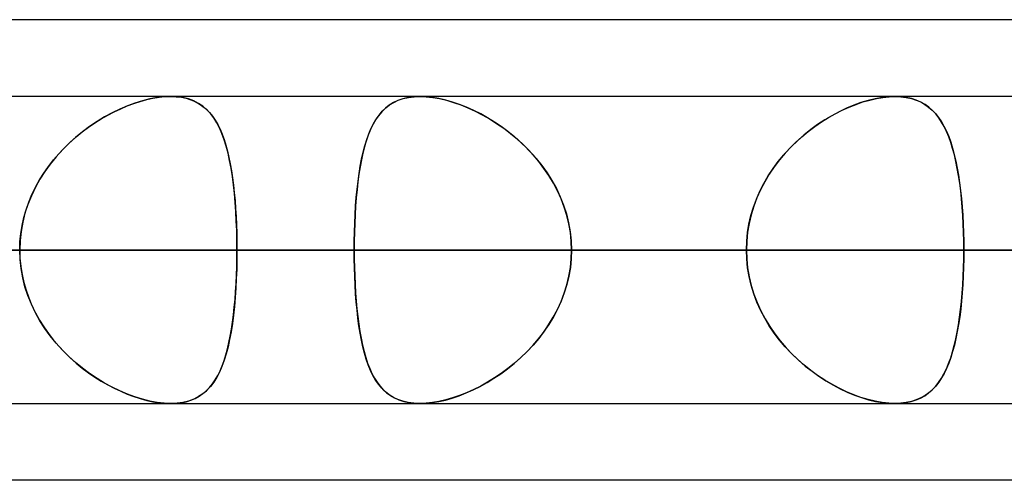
# Model space of a CAD drawing. Header units: millimetres. Extents: x -156 to 156, y -132 to 52.
# Tile 10 of 79: x -58.96 to -55.76, y -64 to -62.5. Entities that reach past the tile are written whole.
import ezdxf

# ---------------------------------------------------------------- set-up
doc = ezdxf.new("R2010")
doc.units = ezdxf.units.MM
doc.layers.add('MAIN-1', color=7, linetype='Continuous')

msp = doc.modelspace()

# ---------------------------------------------------------------- linework, layer by layer
at = {"layer": 'MAIN-1'}
for p, q in [((-39.5713, -62.5), (-71.9395, -62.5)), ((-36.3893, -62.5), (-68.7575, -62.5)), ((-39.5713, -62.5), (-68.7575, -62.5)), ((-36.3893, -62.5), (-68.5488, -62.5)), ((-56.1142, -62.75), (-76.6, -62.75)), ((-56.1142, -62.75), (-76.6, -62.75)), ((-50.5947, -62.75), (-68.8, -62.75)), ((-50.5947, -62.75), (-68.8, -62.75)), ((68.5822, -62.75), (-68.5822, -62.75)), ((68.5822, -62.75), (-68.5822, -62.75)), ((63.1787, -62.75), (-63.1787, -62.75)), ((63.1787, -62.75), (-63.1787, -62.75)), ((-45.074, -62.75), (-61, -62.75)), ((-45.074, -62.75), (-61, -62.75)), ((-58.4721, -62.75), (-60.8635, -62.75)), ((-58.4721, -62.75), (-60.8635, -62.75)), ((-58.5095, -62.7526), (-58.4904, -62.7506)), ((-58.472, -62.75), (-58.4934, -62.7509)), ((-58.4904, -62.7506), (-58.472, -62.75)), ((-58.472, -62.75), (-58.4542, -62.7507)), ((-58.4513, -62.7509), (-58.472, -62.75)), ((-58.4542, -62.7507), (-58.4372, -62.7527)), ((-57.6979, -62.7531), (-57.6797, -62.7508)), ((-57.6605, -62.75), (-57.68, -62.7508)), ((-57.6797, -62.7508), (-57.6605, -62.75)), ((-57.6407, -62.7507), (-57.6605, -62.75)), ((-57.6605, -62.75), (-57.6403, -62.7508)), ((57.6605, -62.75), (-57.6605, -62.75)), ((57.6605, -62.75), (-57.6605, -62.75)), ((-57.6201, -62.7529), (-57.6407, -62.7507)), ((-57.6403, -62.7508), (-57.6191, -62.7531)), ((-56.1537, -62.7529), (-56.1334, -62.7507)), ((-56.1142, -62.75), (-56.1347, -62.7508)), ((-56.1334, -62.7507), (-56.1139, -62.75)), ((-56.0954, -62.7507), (-56.1142, -62.75)), ((-56.1139, -62.75), (-56.0954, -62.7507)), ((-56.0954, -62.7507), (-56.0777, -62.7529)), ((-56.0776, -62.753), (-56.0954, -62.7507)), ((-58.6129, -62.7807), (-58.6377, -62.7914)), ((-58.6345, -62.7899), (-58.6132, -62.7808)), ((-58.6132, -62.7808), (-58.5919, -62.7728)), ((-58.5881, -62.7715), (-58.6129, -62.7807)), ((-58.5919, -62.7728), (-58.5708, -62.766)), ((-58.5636, -62.7639), (-58.5881, -62.7715)), ((-58.5708, -62.766), (-58.55, -62.7603)), ((-58.5396, -62.7579), (-58.5636, -62.7639)), ((-58.55, -62.7603), (-58.5295, -62.7558)), ((-58.516, -62.7535), (-58.5396, -62.7579)), ((-58.5295, -62.7558), (-58.5095, -62.7526)), ((-58.4934, -62.7509), (-58.516, -62.7535)), ((-58.4318, -62.7536), (-58.4513, -62.7509)), ((-58.4372, -62.7527), (-58.4211, -62.7561)), ((-58.4135, -62.7582), (-58.4318, -62.7536)), ((-58.4211, -62.7561), (-58.406, -62.7608)), ((-58.3966, -62.7645), (-58.4135, -62.7582)), ((-58.406, -62.7608), (-58.3919, -62.7667)), ((-58.3811, -62.7725), (-58.3966, -62.7645)), ((-58.3919, -62.7667), (-58.3789, -62.7739)), ((-58.367, -62.7821), (-58.3811, -62.7725)), ((-58.3789, -62.7739), (-58.3668, -62.7823)), ((-58.3541, -62.7933), (-58.367, -62.7821)), ((-58.3668, -62.7823), (-58.3557, -62.7918)), ((-57.7606, -62.7786), (-57.7731, -62.7885)), ((-57.7718, -62.7873), (-57.7593, -62.7777)), ((-57.7469, -62.77), (-57.7606, -62.7786)), ((-57.7593, -62.7777), (-57.7458, -62.7694)), ((-57.732, -62.7629), (-57.7469, -62.77)), ((-57.7458, -62.7694), (-57.7311, -62.7625)), ((-57.7159, -62.7573), (-57.732, -62.7629)), ((-57.7311, -62.7625), (-57.7151, -62.757)), ((-57.6985, -62.7532), (-57.7159, -62.7573)), ((-57.7151, -62.757), (-57.6979, -62.7531)), ((-57.68, -62.7508), (-57.6985, -62.7532)), ((-57.5987, -62.7567), (-57.6201, -62.7529)), ((-57.6191, -62.7531), (-57.597, -62.757)), ((-57.5765, -62.7618), (-57.5987, -62.7567)), ((-57.597, -62.757), (-57.5744, -62.7624)), ((-57.5541, -62.7683), (-57.5765, -62.7618)), ((-57.5744, -62.7624), (-57.5513, -62.7692)), ((-57.5313, -62.7761), (-57.5541, -62.7683)), ((-57.5513, -62.7692), (-57.5279, -62.7774)), ((-57.5085, -62.7852), (-57.5313, -62.7761)), ((-57.5279, -62.7774), (-57.5045, -62.7869)), ((-56.2486, -62.7785), (-56.2724, -62.7885)), ((-56.2637, -62.7847), (-56.2412, -62.7757)), ((-56.225, -62.77), (-56.2486, -62.7785)), ((-56.2412, -62.7757), (-56.2189, -62.768)), ((-56.2016, -62.7629), (-56.225, -62.77)), ((-56.2189, -62.768), (-56.1967, -62.7616)), ((-56.1787, -62.7573), (-56.2016, -62.7629)), ((-56.1967, -62.7616), (-56.175, -62.7565)), ((-56.1562, -62.7532), (-56.1787, -62.7573)), ((-56.175, -62.7565), (-56.1537, -62.7529)), ((-56.1347, -62.7508), (-56.1562, -62.7532)), ((-56.0777, -62.7529), (-56.061, -62.7566)), ((-56.0607, -62.7567), (-56.0776, -62.753)), ((-56.061, -62.7566), (-56.0453, -62.7616)), ((-56.0449, -62.7618), (-56.0607, -62.7567)), ((-56.0453, -62.7616), (-56.0307, -62.768)), ((-56.0302, -62.7683), (-56.0449, -62.7618)), ((-56.0307, -62.768), (-56.0172, -62.7757)), ((-56.0165, -62.7761), (-56.0302, -62.7683)), ((-56.0172, -62.7757), (-56.0047, -62.7846)), ((-56.004, -62.7852), (-56.0165, -62.7761)), ((-58.6979, -62.8232), (-58.6769, -62.8111)), ((-58.6626, -62.8034), (-58.6873, -62.8169)), ((-58.6769, -62.8111), (-58.6558, -62.8)), ((-58.6377, -62.7914), (-58.6626, -62.8034)), ((-58.6558, -62.8), (-58.6345, -62.7899)), ((-58.3557, -62.7918), (-58.3453, -62.8024)), ((-58.3424, -62.8059), (-58.3541, -62.7933)), ((-58.3453, -62.8024), (-58.3358, -62.8142)), ((-58.3317, -62.8199), (-58.3424, -62.8059)), ((-58.3358, -62.8142), (-58.327, -62.8272)), ((-57.7951, -62.8126), (-57.8047, -62.8265)), ((-57.8031, -62.824), (-57.7936, -62.8105)), ((-57.7846, -62.7999), (-57.7951, -62.8126)), ((-57.7936, -62.8105), (-57.7831, -62.7983)), ((-57.7731, -62.7885), (-57.7846, -62.7999)), ((-57.7831, -62.7983), (-57.7718, -62.7873)), ((-57.4856, -62.7955), (-57.5085, -62.7852)), ((-57.5045, -62.7869), (-57.481, -62.7977)), ((-57.4628, -62.8069), (-57.4856, -62.7955)), ((-57.481, -62.7977), (-57.4575, -62.8098)), ((-57.4403, -62.8195), (-57.4628, -62.8069)), ((-57.4575, -62.8098), (-57.4341, -62.8231)), ((-56.3198, -62.8126), (-56.3432, -62.8265)), ((-56.3309, -62.819), (-56.3086, -62.8064)), ((-56.2961, -62.7999), (-56.3198, -62.8126)), ((-56.3086, -62.8064), (-56.2862, -62.795)), ((-56.2724, -62.7885), (-56.2961, -62.7999)), ((-56.2862, -62.795), (-56.2637, -62.7847)), ((-56.0047, -62.7846), (-55.9931, -62.7948)), ((-55.9924, -62.7955), (-56.004, -62.7852)), ((-55.9931, -62.7948), (-55.9824, -62.806)), ((-55.9817, -62.8069), (-55.9924, -62.7955)), ((-55.9824, -62.806), (-55.9725, -62.8185)), ((-55.9718, -62.8195), (-55.9817, -62.8069)), ((-58.7394, -62.8505), (-58.7188, -62.8363)), ((-58.7117, -62.8317), (-58.7357, -62.8479)), ((-58.7188, -62.8363), (-58.6979, -62.8232)), ((-58.6873, -62.8169), (-58.7117, -62.8317)), ((-58.322, -62.8354), (-58.3317, -62.8199)), ((-58.327, -62.8272), (-58.3188, -62.8412)), ((-58.3131, -62.8524), (-58.322, -62.8354)), ((-58.3188, -62.8412), (-58.3113, -62.8564)), ((-57.8135, -62.8417), (-57.8214, -62.8581)), ((-57.8199, -62.8549), (-57.8119, -62.8388)), ((-57.8047, -62.8265), (-57.8135, -62.8417)), ((-57.8119, -62.8388), (-57.8031, -62.824)), ((-57.4179, -62.8332), (-57.4403, -62.8195)), ((-57.4341, -62.8231), (-57.4109, -62.8378)), ((-57.3958, -62.8481), (-57.4179, -62.8332)), ((-57.4109, -62.8378), (-57.388, -62.8537)), ((-56.3662, -62.8417), (-56.3887, -62.8581)), ((-56.3749, -62.8479), (-56.353, -62.8329)), ((-56.3432, -62.8265), (-56.3662, -62.8417)), ((-56.353, -62.8329), (-56.3309, -62.819)), ((-55.9725, -62.8185), (-55.9633, -62.8322)), ((-55.9627, -62.8332), (-55.9718, -62.8195)), ((-55.9633, -62.8322), (-55.9548, -62.8471)), ((-55.9543, -62.8481), (-55.9627, -62.8332)), ((-58.7591, -62.8653), (-58.7819, -62.8839)), ((-58.7796, -62.882), (-58.7597, -62.8657)), ((-58.7597, -62.8657), (-58.7394, -62.8505)), ((-58.7357, -62.8479), (-58.7591, -62.8653)), ((-58.3051, -62.8709), (-58.3131, -62.8524)), ((-58.3113, -62.8564), (-58.3044, -62.8727)), ((-58.2978, -62.8908), (-58.3051, -62.8709)), ((-58.3044, -62.8727), (-58.298, -62.8901)), ((-57.8286, -62.8756), (-57.8351, -62.8943)), ((-57.8339, -62.8908), (-57.8272, -62.8722)), ((-57.8214, -62.8581), (-57.8286, -62.8756)), ((-57.8272, -62.8722), (-57.8199, -62.8549)), ((-57.374, -62.8642), (-57.3958, -62.8481)), ((-57.388, -62.8537), (-57.3654, -62.8709)), ((-57.3526, -62.8814), (-57.374, -62.8642)), ((-57.3654, -62.8709), (-57.3434, -62.8893)), ((-56.4106, -62.8757), (-56.4318, -62.8943)), ((-56.4175, -62.8815), (-56.3964, -62.8641)), ((-56.3887, -62.8581), (-56.4106, -62.8757)), ((-56.3964, -62.8641), (-56.3749, -62.8479)), ((-55.9548, -62.8471), (-55.9469, -62.8632)), ((-55.9464, -62.8642), (-55.9543, -62.8481)), ((-55.9469, -62.8632), (-55.9396, -62.8804)), ((-55.9392, -62.8814), (-55.9464, -62.8642)), ((-58.8038, -62.9037), (-58.8248, -62.9247)), ((-58.8178, -62.9174), (-58.799, -62.8992)), ((-58.7819, -62.8839), (-58.8038, -62.9037)), ((-58.799, -62.8992), (-58.7796, -62.882)), ((-58.298, -62.8901), (-58.2922, -62.9085)), ((-58.2912, -62.9121), (-58.2978, -62.8908)), ((-58.2922, -62.9085), (-58.2869, -62.9279)), ((-57.8455, -62.9316), (-57.84, -62.9106)), ((-57.8351, -62.8943), (-57.8409, -62.9141)), ((-57.84, -62.9106), (-57.8339, -62.8908)), ((-57.3318, -62.8998), (-57.3526, -62.8814)), ((-57.3434, -62.8893), (-57.3221, -62.909)), ((-57.3117, -62.9193), (-57.3318, -62.8998)), ((-57.3221, -62.909), (-57.3016, -62.9298)), ((-56.4577, -62.9197), (-56.4379, -62.9)), ((-56.4318, -62.8943), (-56.4522, -62.9141)), ((-56.4379, -62.9), (-56.4175, -62.8815)), ((-55.9396, -62.8804), (-55.933, -62.8988)), ((-55.9326, -62.8997), (-55.9392, -62.8814)), ((-55.933, -62.8988), (-55.9268, -62.9183)), ((-55.9266, -62.9192), (-55.9326, -62.8997)), ((-58.8531, -62.9567), (-58.8359, -62.9366)), ((-58.8248, -62.9247), (-58.8448, -62.9468)), ((-58.8359, -62.9366), (-58.8178, -62.9174)), ((-58.2852, -62.9348), (-58.2912, -62.9121)), ((-58.2869, -62.9279), (-58.2821, -62.9483)), ((-58.2799, -62.9588), (-58.2852, -62.9348)), ((-57.8463, -62.9349), (-57.851, -62.9567)), ((-57.8504, -62.9537), (-57.8455, -62.9316)), ((-57.8409, -62.9141), (-57.8463, -62.9349)), ((-57.2924, -62.9398), (-57.3117, -62.9193)), ((-57.3016, -62.9298), (-57.2821, -62.9518)), ((-57.2741, -62.9615), (-57.2924, -62.9398)), ((-56.4945, -62.9623), (-56.4766, -62.9405)), ((-56.4717, -62.9349), (-56.4901, -62.9568)), ((-56.4766, -62.9405), (-56.4577, -62.9197)), ((-56.4522, -62.9141), (-56.4717, -62.9349)), ((-55.9268, -62.9183), (-55.9212, -62.9389)), ((-55.921, -62.9398), (-55.9266, -62.9192)), ((-55.9212, -62.9389), (-55.9162, -62.9604)), ((-55.916, -62.9615), (-55.921, -62.9398)), ((-58.8637, -62.97), (-58.8812, -62.9943)), ((-58.8694, -62.9777), (-58.8531, -62.9567)), ((-58.8448, -62.9468), (-58.8637, -62.97)), ((-58.2821, -62.9483), (-58.2778, -62.9697)), ((-58.2752, -62.984), (-58.2799, -62.9588)), ((-58.2778, -62.9697), (-58.2739, -62.9918)), ((-57.851, -62.9567), (-57.8553, -62.9796)), ((-57.8548, -62.9769), (-57.8504, -62.9537)), ((-57.2821, -62.9518), (-57.2638, -62.9748)), ((-57.2568, -62.9841), (-57.2741, -62.9615)), ((-57.2638, -62.9748), (-57.2466, -62.9988)), ((-56.5113, -62.985), (-56.4945, -62.9623)), ((-56.4901, -62.9568), (-56.5075, -62.9796)), ((-55.9162, -62.9604), (-55.9116, -62.983)), ((-55.9114, -62.9841), (-55.916, -62.9615)), ((-58.8988, -63.0219), (-58.8847, -62.9994)), ((-58.8812, -62.9943), (-58.8975, -63.0196)), ((-58.8847, -62.9994), (-58.8694, -62.9777)), ((-58.2711, -63.0103), (-58.2752, -62.984)), ((-58.2739, -62.9918), (-58.2704, -63.0149)), ((-57.8591, -63.0034), (-57.8624, -63.0281)), ((-57.8621, -63.0261), (-57.8587, -63.001)), ((-57.8553, -62.9796), (-57.8591, -63.0034)), ((-57.8587, -63.001), (-57.8548, -62.9769)), ((-57.2408, -63.0077), (-57.2568, -62.9841)), ((-57.2466, -62.9988), (-57.2308, -63.0238)), ((-56.5236, -63.0034), (-56.5384, -63.0281)), ((-56.5269, -63.0086), (-56.5113, -62.985)), ((-56.5075, -62.9796), (-56.5236, -63.0034)), ((-55.9116, -62.983), (-55.9075, -63.0065)), ((-55.9073, -63.0076), (-55.9114, -62.9841)), ((-55.9075, -63.0065), (-55.9039, -63.0309)), ((-58.8975, -63.0196), (-58.9122, -63.0459)), ((-58.9118, -63.0452), (-58.8988, -63.0219)), ((-58.2675, -63.0377), (-58.2711, -63.0103)), ((-58.2704, -63.0149), (-58.2674, -63.0387)), ((-58.2644, -63.0661), (-58.2675, -63.0377)), ((-58.2674, -63.0387), (-58.2647, -63.0634)), ((-57.8624, -63.0281), (-57.8653, -63.0537)), ((-57.8651, -63.052), (-57.8621, -63.0261)), ((-57.2261, -63.0321), (-57.2408, -63.0077)), ((-57.2308, -63.0238), (-57.2165, -63.0498)), ((-57.2128, -63.0573), (-57.2261, -63.0321)), ((-56.554, -63.0583), (-56.5411, -63.0331)), ((-56.5384, -63.0281), (-56.5518, -63.0538)), ((-56.5411, -63.0331), (-56.5269, -63.0086)), ((-55.9037, -63.032), (-55.9073, -63.0076)), ((-55.9039, -63.0309), (-55.9007, -63.0562)), ((-55.9005, -63.0572), (-55.9037, -63.032)), ((-58.9338, -63.0939), (-58.9235, -63.0692)), ((-58.9122, -63.0459), (-58.9253, -63.0732)), ((-58.9235, -63.0692), (-58.9118, -63.0452)), ((-58.2647, -63.0634), (-58.2624, -63.0887)), ((-58.2619, -63.0954), (-58.2644, -63.0661)), ((-57.8653, -63.0537), (-57.8678, -63.0801)), ((-57.8677, -63.0788), (-57.8651, -63.052)), ((-57.2165, -63.0498), (-57.2038, -63.0767)), ((-57.201, -63.0833), (-57.2128, -63.0573)), ((-56.5654, -63.0843), (-56.554, -63.0583)), ((-56.5518, -63.0538), (-56.5637, -63.0802)), ((-55.9007, -63.0562), (-55.8979, -63.0824)), ((-55.8978, -63.0833), (-55.9005, -63.0572)), ((-58.9366, -63.1013), (-58.9461, -63.1301)), ((-58.9427, -63.1191), (-58.9338, -63.0939)), ((-58.9253, -63.0732), (-58.9366, -63.1013)), ((-58.2624, -63.0887), (-58.2604, -63.1146)), ((-58.2598, -63.1254), (-58.2619, -63.0954)), ((-57.8678, -63.0801), (-57.8699, -63.1072)), ((-57.8698, -63.1063), (-57.8677, -63.0788)), ((-57.2038, -63.0767), (-57.1928, -63.1043)), ((-57.1908, -63.1101), (-57.201, -63.0833)), ((-56.5752, -63.111), (-56.5654, -63.0843)), ((-56.5637, -63.0802), (-56.5739, -63.1073)), ((-55.8979, -63.0824), (-55.8956, -63.1092)), ((-55.8955, -63.1101), (-55.8978, -63.0833)), ((-58.9461, -63.1301), (-58.9536, -63.1595)), ((-58.95, -63.1446), (-58.9427, -63.1191)), ((-58.2604, -63.1146), (-58.2589, -63.141)), ((-58.2582, -63.156), (-58.2598, -63.1254)), ((-57.8729, -63.1627), (-57.8715, -63.1343)), ((-57.8716, -63.135), (-57.8729, -63.1633)), ((-57.8699, -63.1072), (-57.8716, -63.135)), ((-57.8715, -63.1343), (-57.8698, -63.1063)), ((-57.1928, -63.1043), (-57.1837, -63.1326)), ((-57.1823, -63.1374), (-57.1908, -63.1101)), ((-57.1837, -63.1326), (-57.1765, -63.1613)), ((-56.5825, -63.135), (-56.5892, -63.1633)), ((-56.5833, -63.1381), (-56.5752, -63.111)), ((-56.5739, -63.1073), (-56.5825, -63.135)), ((-55.8956, -63.1092), (-55.8937, -63.1365)), ((-55.8936, -63.1374), (-55.8955, -63.1101)), ((-58.9536, -63.1595), (-58.959, -63.1894)), ((-58.9558, -63.1706), (-58.95, -63.1446)), ((-58.2589, -63.141), (-58.2577, -63.1677)), ((-58.257, -63.187), (-58.2582, -63.156)), ((-57.8738, -63.1915), (-57.8729, -63.1627)), ((-57.8729, -63.1633), (-57.8738, -63.192)), ((-57.1757, -63.1651), (-57.1823, -63.1374)), ((-57.1765, -63.1613), (-57.1712, -63.1905)), ((-57.1709, -63.1931), (-57.1757, -63.1651)), ((-56.5942, -63.1935), (-56.5897, -63.1656)), ((-56.5892, -63.1633), (-56.5941, -63.192)), ((-56.5897, -63.1656), (-56.5833, -63.1381)), ((-55.8937, -63.1365), (-55.8922, -63.1643)), ((-55.8922, -63.1651), (-55.8936, -63.1374)), ((-55.8922, -63.1643), (-55.8912, -63.1926)), ((-55.8911, -63.1931), (-55.8922, -63.1651)), ((-58.9625, -63.2233), (-58.96, -63.1968)), ((-58.959, -63.1894), (-58.9622, -63.2196)), ((-58.96, -63.1968), (-58.9558, -63.1706)), ((-58.2577, -63.1677), (-58.2568, -63.1948)), ((-58.2563, -63.2184), (-58.257, -63.187)), ((-58.2568, -63.1948), (-58.2563, -63.2223)), ((-57.8744, -63.2206), (-57.8738, -63.1915)), ((-57.8738, -63.192), (-57.8744, -63.2209)), ((-57.1712, -63.1905), (-57.1681, -63.2201)), ((-57.168, -63.2214), (-57.1709, -63.1931)), ((-56.5941, -63.192), (-56.597, -63.2209)), ((-56.597, -63.2216), (-56.5942, -63.1935)), ((-55.8912, -63.1926), (-55.8905, -63.2211)), ((-55.8905, -63.2214), (-55.8911, -63.1931)), ((-58.9622, -63.2196), (-58.9633, -63.25)), ((-58.9633, -63.25), (-58.9625, -63.2233)), ((-58.2561, -63.25), (-58.2563, -63.2184)), ((-58.2563, -63.2223), (-58.2561, -63.25)), ((-57.8746, -63.25), (-57.8744, -63.2206)), ((-57.8744, -63.2209), (-57.8746, -63.25)), ((-57.1681, -63.2201), (-57.167, -63.25)), ((-57.167, -63.25), (-57.168, -63.2214)), ((-56.597, -63.2209), (-56.598, -63.25)), ((-56.598, -63.25), (-56.597, -63.2216)), ((-55.8905, -63.2211), (-55.8903, -63.25)), ((-55.8903, -63.25), (-55.8905, -63.2214)), ((-77.1, -63.25), (-56.598, -63.25)), ((-56.598, -63.25), (-77.1, -63.25)), ((-55.8903, -63.25), (-76.1, -63.25)), ((-76.1, -63.25), (-55.8903, -63.25)), ((-69.3, -63.25), (-51.0779, -63.25)), ((-51.0779, -63.25), (-69.3, -63.25)), ((-69.0087, -63.25), (69.0087, -63.25)), ((69.0087, -63.25), (-69.0087, -63.25)), ((-50.3701, -63.25), (-68.3, -63.25)), ((-68.3, -63.25), (-50.3701, -63.25)), ((68.2038, -63.25), (-68.2038, -63.25)), ((-68.2038, -63.25), (68.2038, -63.25)), ((-63.3931, -63.25), (63.3931, -63.25)), ((63.3931, -63.25), (-63.3931, -63.25)), ((62.6857, -63.25), (-62.6857, -63.25)), ((-62.6857, -63.25), (62.6857, -63.25)), ((-62.6857, -63.25), (-57.8746, -63.25)), ((-57.8746, -63.25), (-62.6857, -63.25)), ((-61.5, -63.25), (-45.5566, -63.25)), ((-45.5566, -63.25), (-61.5, -63.25)), ((-56.598, -63.25), (-61.4096, -63.25)), ((-61.4096, -63.25), (-56.598, -63.25)), ((-44.8487, -63.25), (-60.5, -63.25)), ((-60.5, -63.25), (-44.8487, -63.25)), ((-58.2561, -63.25), (-60.3774, -63.25)), ((-60.3774, -63.25), (-58.2561, -63.25)), ((-60.3774, -63.25), (-55.5683, -63.25)), ((-55.5683, -63.25), (-60.3774, -63.25)), ((-58.9633, -63.25), (-58.9625, -63.2767)), ((-58.9622, -63.2804), (-58.9633, -63.25)), ((-58.2563, -63.2777), (-58.2561, -63.25)), ((-58.2561, -63.25), (-58.2563, -63.2816)), ((-53.447, -63.25), (-58.2561, -63.25)), ((-58.2561, -63.25), (-53.447, -63.25)), ((-57.8746, -63.25), (57.8746, -63.25)), ((-57.8744, -63.2791), (-57.8746, -63.25)), ((-57.8746, -63.25), (-57.8744, -63.2784)), ((57.8746, -63.25), (-57.8746, -63.25)), ((-57.167, -63.25), (-57.168, -63.2786)), ((-57.168, -63.2789), (-57.167, -63.25)), ((57.167, -63.25), (-57.167, -63.25)), ((-57.167, -63.25), (57.167, -63.25)), ((-57.167, -63.25), (-52.3553, -63.25)), ((-52.3553, -63.25), (-57.167, -63.25)), ((-56.598, -63.25), (-56.597, -63.2794)), ((-56.597, -63.2791), (-56.598, -63.25)), ((-55.8905, -63.2789), (-55.8903, -63.25)), ((-55.8903, -63.25), (-55.8905, -63.2786)), ((-51.0779, -63.25), (-55.8903, -63.25)), ((-55.8903, -63.25), (-51.0779, -63.25)), ((-58.9625, -63.2767), (-58.96, -63.3032)), ((-58.959, -63.3106), (-58.9622, -63.2804)), ((-58.2563, -63.2816), (-58.257, -63.313)), ((-58.2568, -63.3052), (-58.2563, -63.2777)), ((-57.8744, -63.2784), (-57.8739, -63.3065)), ((-57.8738, -63.308), (-57.8744, -63.2791)), ((-57.171, -63.3075), (-57.168, -63.2789)), ((-57.168, -63.2786), (-57.1709, -63.3069)), ((-56.5941, -63.308), (-56.597, -63.2791)), ((-56.597, -63.2794), (-56.594, -63.3085)), ((-55.8912, -63.3075), (-55.8905, -63.2789)), ((-55.8905, -63.2786), (-55.8911, -63.3069)), ((-58.96, -63.3032), (-58.9558, -63.3294)), ((-58.9536, -63.3405), (-58.959, -63.3106)), ((-58.257, -63.313), (-58.2582, -63.344)), ((-58.2577, -63.3323), (-58.2568, -63.3052)), ((-57.8739, -63.3065), (-57.873, -63.3343)), ((-57.8729, -63.3367), (-57.8738, -63.308)), ((-57.1758, -63.3357), (-57.171, -63.3075)), ((-57.1709, -63.3069), (-57.1757, -63.3349)), ((-56.5892, -63.3367), (-56.5941, -63.308)), ((-56.594, -63.3085), (-56.5891, -63.3373)), ((-55.8911, -63.3069), (-55.8922, -63.3349)), ((-55.8922, -63.3357), (-55.8912, -63.3075)), ((-58.9558, -63.3294), (-58.95, -63.3554)), ((-58.9461, -63.3699), (-58.9536, -63.3405)), ((-58.95, -63.3554), (-58.9427, -63.3809)), ((-58.2604, -63.3854), (-58.2589, -63.359)), ((-58.2582, -63.344), (-58.2598, -63.3746)), ((-58.2589, -63.359), (-58.2577, -63.3323)), ((-57.873, -63.3343), (-57.8717, -63.3618)), ((-57.8716, -63.365), (-57.8729, -63.3367)), ((-57.1826, -63.3635), (-57.1758, -63.3357)), ((-57.1757, -63.3349), (-57.1823, -63.3626)), ((-56.5825, -63.365), (-56.5892, -63.3367)), ((-56.5891, -63.3373), (-56.5823, -63.3657)), ((-55.8937, -63.3635), (-55.8922, -63.3357)), ((-55.8922, -63.3349), (-55.8936, -63.3626)), ((-58.9366, -63.3987), (-58.9461, -63.3699)), ((-58.9427, -63.3809), (-58.9338, -63.4061)), ((-58.2624, -63.4113), (-58.2604, -63.3854)), ((-58.2598, -63.3746), (-58.2619, -63.4046)), ((-57.8717, -63.3618), (-57.8701, -63.389)), ((-57.8699, -63.3928), (-57.8716, -63.365)), ((-57.8701, -63.389), (-57.8681, -63.4156)), ((-57.2014, -63.4177), (-57.1911, -63.3908)), ((-57.1908, -63.3899), (-57.201, -63.4167)), ((-57.1911, -63.3908), (-57.1826, -63.3635)), ((-57.1823, -63.3626), (-57.1908, -63.3899)), ((-56.5739, -63.3927), (-56.5825, -63.365)), ((-56.5823, -63.3657), (-56.5736, -63.3937)), ((-55.8979, -63.4177), (-55.8956, -63.3909)), ((-55.8955, -63.3899), (-55.8978, -63.4167)), ((-55.8956, -63.3909), (-55.8937, -63.3635)), ((-55.8936, -63.3626), (-55.8955, -63.3899)), ((-58.9253, -63.4268), (-58.9366, -63.3987)), ((-58.9338, -63.4061), (-58.9235, -63.4308)), ((-58.2647, -63.4366), (-58.2624, -63.4113)), ((-58.2619, -63.4046), (-58.2644, -63.4339)), ((-57.8678, -63.4199), (-57.8699, -63.3928)), ((-57.8681, -63.4156), (-57.8658, -63.4416)), ((-57.8653, -63.4463), (-57.8678, -63.4199)), ((-57.2133, -63.4438), (-57.2014, -63.4177)), ((-57.201, -63.4167), (-57.2128, -63.4427)), ((-56.5637, -63.4198), (-56.5739, -63.3927)), ((-56.5736, -63.3937), (-56.5631, -63.4212)), ((-56.5518, -63.4462), (-56.5637, -63.4198)), ((-56.5631, -63.4212), (-56.551, -63.448)), ((-55.9007, -63.4439), (-55.8979, -63.4177)), ((-55.8978, -63.4167), (-55.9005, -63.4428)), ((-58.9122, -63.4541), (-58.9253, -63.4268)), ((-58.9235, -63.4308), (-58.9118, -63.4548)), ((-58.8975, -63.4804), (-58.9122, -63.4541)), ((-58.9118, -63.4548), (-58.8988, -63.4781)), ((-58.2644, -63.4339), (-58.2675, -63.4623)), ((-58.2674, -63.4613), (-58.2647, -63.4366)), ((-57.8658, -63.4416), (-57.863, -63.4669)), ((-57.8624, -63.4719), (-57.8653, -63.4463)), ((-57.2267, -63.4691), (-57.2133, -63.4438)), ((-57.2128, -63.4427), (-57.2261, -63.4679)), ((-56.5384, -63.4719), (-56.5518, -63.4462)), ((-56.551, -63.448), (-56.5373, -63.4739)), ((-55.9039, -63.4692), (-55.9007, -63.4439)), ((-55.9005, -63.4428), (-55.9037, -63.468)), ((-58.8988, -63.4781), (-58.8847, -63.5006)), ((-58.8812, -63.5057), (-58.8975, -63.4804)), ((-58.2739, -63.5082), (-58.2704, -63.4851)), ((-58.2675, -63.4623), (-58.2711, -63.4897)), ((-58.2704, -63.4851), (-58.2674, -63.4613)), ((-57.863, -63.4669), (-57.8598, -63.4913)), ((-57.8591, -63.4966), (-57.8624, -63.4719)), ((-57.2416, -63.4935), (-57.2267, -63.4691)), ((-57.2261, -63.4679), (-57.2408, -63.4923)), ((-56.5236, -63.4966), (-56.5384, -63.4719)), ((-56.5373, -63.4739), (-56.5221, -63.4989)), ((-55.9075, -63.4936), (-55.9039, -63.4692)), ((-55.9037, -63.468), (-55.9073, -63.4924)), ((-58.8847, -63.5006), (-58.8694, -63.5223)), ((-58.8637, -63.53), (-58.8812, -63.5057)), ((-58.2752, -63.516), (-58.2799, -63.5412)), ((-58.2778, -63.5303), (-58.2739, -63.5082)), ((-58.2711, -63.4897), (-58.2752, -63.516)), ((-57.8598, -63.4913), (-57.8562, -63.5149)), ((-57.8553, -63.5204), (-57.8591, -63.4966)), ((-57.8562, -63.5149), (-57.8521, -63.5376)), ((-57.275, -63.5396), (-57.2577, -63.5171)), ((-57.2568, -63.5159), (-57.2741, -63.5385)), ((-57.2577, -63.5171), (-57.2416, -63.4935)), ((-57.2408, -63.4923), (-57.2568, -63.5159)), ((-56.5075, -63.5204), (-56.5236, -63.4966)), ((-56.5221, -63.4989), (-56.5055, -63.5231)), ((-55.9162, -63.5397), (-55.9116, -63.5171)), ((-55.9114, -63.5159), (-55.916, -63.5385)), ((-55.9116, -63.5171), (-55.9075, -63.4936)), ((-55.9073, -63.4924), (-55.9114, -63.5159)), ((-58.8694, -63.5223), (-58.8531, -63.5433)), ((-58.8448, -63.5532), (-58.8637, -63.53)), ((-58.8531, -63.5433), (-58.8359, -63.5634)), ((-58.2869, -63.5721), (-58.2821, -63.5517)), ((-58.2799, -63.5412), (-58.2852, -63.5652)), ((-58.2821, -63.5517), (-58.2778, -63.5303)), ((-57.851, -63.5433), (-57.8553, -63.5204)), ((-57.8521, -63.5376), (-57.8476, -63.5594)), ((-57.8463, -63.5651), (-57.851, -63.5433)), ((-57.2934, -63.5612), (-57.275, -63.5396)), ((-57.2741, -63.5385), (-57.2924, -63.5602)), ((-56.4901, -63.5432), (-56.5075, -63.5204)), ((-56.5055, -63.5231), (-56.4877, -63.5462)), ((-56.4717, -63.5651), (-56.4901, -63.5432)), ((-56.4877, -63.5462), (-56.4687, -63.5684)), ((-55.9213, -63.5613), (-55.9162, -63.5397)), ((-55.916, -63.5385), (-55.921, -63.5602)), ((-58.8248, -63.5753), (-58.8448, -63.5532)), ((-58.8359, -63.5634), (-58.8178, -63.5826)), ((-58.8038, -63.5963), (-58.8248, -63.5753)), ((-58.8178, -63.5826), (-58.799, -63.6008)), ((-58.2922, -63.5915), (-58.2869, -63.5721)), ((-58.2852, -63.5652), (-58.2912, -63.5879)), ((-57.8476, -63.5594), (-57.8425, -63.5801)), ((-57.8409, -63.5859), (-57.8463, -63.5651)), ((-57.8425, -63.5801), (-57.8369, -63.5998)), ((-57.333, -63.6014), (-57.3128, -63.5818)), ((-57.3117, -63.5807), (-57.3318, -63.6002)), ((-57.3128, -63.5818), (-57.2934, -63.5612)), ((-57.2924, -63.5602), (-57.3117, -63.5807)), ((-56.4522, -63.5859), (-56.4717, -63.5651)), ((-56.4687, -63.5684), (-56.4488, -63.5894)), ((-55.933, -63.6014), (-55.9269, -63.5819)), ((-55.9266, -63.5808), (-55.9326, -63.6003)), ((-55.9269, -63.5819), (-55.9213, -63.5613)), ((-55.921, -63.5602), (-55.9266, -63.5808)), ((-58.7819, -63.6161), (-58.8038, -63.5963)), ((-58.799, -63.6008), (-58.7796, -63.618)), ((-58.2978, -63.6092), (-58.3051, -63.6291)), ((-58.3044, -63.6273), (-58.298, -63.6099)), ((-58.298, -63.6099), (-58.2922, -63.5915)), ((-58.2912, -63.5879), (-58.2978, -63.6092)), ((-57.8351, -63.6057), (-57.8409, -63.5859)), ((-57.8369, -63.5998), (-57.8308, -63.6183)), ((-57.8286, -63.6244), (-57.8351, -63.6057)), ((-57.354, -63.6197), (-57.333, -63.6014)), ((-57.3318, -63.6002), (-57.3526, -63.6186)), ((-56.4318, -63.6057), (-56.4522, -63.5859)), ((-56.4488, -63.5894), (-56.428, -63.6092)), ((-56.4106, -63.6243), (-56.4318, -63.6057)), ((-56.428, -63.6092), (-56.4065, -63.6278)), ((-55.9397, -63.6198), (-55.933, -63.6014)), ((-55.9326, -63.6003), (-55.9392, -63.6186)), ((-58.7591, -63.6347), (-58.7819, -63.6161)), ((-58.7796, -63.618), (-58.7597, -63.6343)), ((-58.7597, -63.6343), (-58.7394, -63.6495)), ((-58.7357, -63.6521), (-58.7591, -63.6347)), ((-58.3131, -63.6476), (-58.322, -63.6646)), ((-58.3188, -63.6588), (-58.3113, -63.6436)), ((-58.3051, -63.6291), (-58.3131, -63.6476)), ((-58.3113, -63.6436), (-58.3044, -63.6273)), ((-57.8308, -63.6183), (-57.824, -63.6357)), ((-57.8214, -63.6419), (-57.8286, -63.6244)), ((-57.824, -63.6357), (-57.8167, -63.6519)), ((-57.8135, -63.6583), (-57.8214, -63.6419)), ((-57.3974, -63.653), (-57.3755, -63.637)), ((-57.374, -63.6358), (-57.3958, -63.6519)), ((-57.3755, -63.637), (-57.354, -63.6197)), ((-57.3526, -63.6186), (-57.374, -63.6358)), ((-56.3887, -63.6419), (-56.4106, -63.6243)), ((-56.4065, -63.6278), (-56.3844, -63.6451)), ((-56.3662, -63.6583), (-56.3887, -63.6419)), ((-56.3844, -63.6451), (-56.3619, -63.6612)), ((-55.9549, -63.653), (-55.947, -63.637)), ((-55.9464, -63.6358), (-55.9543, -63.6519)), ((-55.947, -63.637), (-55.9397, -63.6198)), ((-55.9392, -63.6186), (-55.9464, -63.6358)), ((-58.7394, -63.6495), (-58.7188, -63.6637)), ((-58.7117, -63.6683), (-58.7357, -63.6521)), ((-58.7188, -63.6637), (-58.6979, -63.6768)), ((-58.6873, -63.6831), (-58.7117, -63.6683)), ((-58.6979, -63.6768), (-58.6769, -63.6889)), ((-58.3317, -63.6801), (-58.3424, -63.6941)), ((-58.3358, -63.6858), (-58.327, -63.6728)), ((-58.322, -63.6646), (-58.3317, -63.6801)), ((-58.327, -63.6728), (-58.3188, -63.6588)), ((-57.8167, -63.6519), (-57.8086, -63.667)), ((-57.8047, -63.6735), (-57.8135, -63.6583)), ((-57.8086, -63.667), (-57.7999, -63.6808)), ((-57.7951, -63.6874), (-57.8047, -63.6735)), ((-57.4422, -63.6816), (-57.4197, -63.6679)), ((-57.4179, -63.6668), (-57.4403, -63.6805)), ((-57.4197, -63.6679), (-57.3974, -63.653)), ((-57.3958, -63.6519), (-57.4179, -63.6668)), ((-56.3432, -63.6735), (-56.3662, -63.6583)), ((-56.3619, -63.6612), (-56.3391, -63.676)), ((-56.3198, -63.6874), (-56.3432, -63.6735)), ((-56.3391, -63.676), (-56.3161, -63.6895)), ((-55.9726, -63.6816), (-55.9634, -63.6679)), ((-55.9627, -63.6668), (-55.9718, -63.6805)), ((-55.9634, -63.6679), (-55.9549, -63.653)), ((-55.9543, -63.6519), (-55.9627, -63.6668)), ((-58.6626, -63.6966), (-58.6873, -63.6831)), ((-58.6769, -63.6889), (-58.6558, -63.7)), ((-58.6377, -63.7086), (-58.6626, -63.6966)), ((-58.6558, -63.7), (-58.6345, -63.7101)), ((-58.6129, -63.7193), (-58.6377, -63.7086)), ((-58.6345, -63.7101), (-58.6132, -63.7192)), ((-58.3541, -63.7067), (-58.367, -63.7179)), ((-58.3668, -63.7177), (-58.3557, -63.7082)), ((-58.3557, -63.7082), (-58.3453, -63.6976)), ((-58.3424, -63.6941), (-58.3541, -63.7067)), ((-58.3453, -63.6976), (-58.3358, -63.6858)), ((-57.7999, -63.6808), (-57.7904, -63.6934)), ((-57.7846, -63.7001), (-57.7951, -63.6874)), ((-57.7904, -63.6934), (-57.7801, -63.7049)), ((-57.7731, -63.7115), (-57.7846, -63.7001)), ((-57.7801, -63.7049), (-57.7689, -63.7151)), ((-57.7606, -63.7214), (-57.7731, -63.7115)), ((-57.5101, -63.7155), (-57.4874, -63.7054)), ((-57.4856, -63.7045), (-57.5085, -63.7148)), ((-57.4874, -63.7054), (-57.4648, -63.6941)), ((-57.4628, -63.6931), (-57.4856, -63.7045)), ((-57.4648, -63.6941), (-57.4422, -63.6816)), ((-57.4403, -63.6805), (-57.4628, -63.6931)), ((-56.2961, -63.7001), (-56.3198, -63.6874)), ((-56.3161, -63.6895), (-56.2929, -63.7017)), ((-56.2724, -63.7115), (-56.2961, -63.7001)), ((-56.2929, -63.7017), (-56.2696, -63.7127)), ((-56.2486, -63.7215), (-56.2724, -63.7115)), ((-56.0048, -63.7155), (-55.9933, -63.7054)), ((-55.9924, -63.7045), (-56.004, -63.7148)), ((-55.9933, -63.7054), (-55.9826, -63.6941)), ((-55.9817, -63.6931), (-55.9924, -63.7045)), ((-55.9826, -63.6941), (-55.9726, -63.6816)), ((-55.9718, -63.6805), (-55.9817, -63.6931)), ((-58.6132, -63.7192), (-58.5919, -63.7272)), ((-58.5881, -63.7285), (-58.6129, -63.7193)), ((-58.5919, -63.7272), (-58.5708, -63.734)), ((-58.5636, -63.7361), (-58.5881, -63.7285)), ((-58.5708, -63.734), (-58.55, -63.7397)), ((-58.5396, -63.7421), (-58.5636, -63.7361)), ((-58.55, -63.7397), (-58.5295, -63.7442)), ((-58.516, -63.7465), (-58.5396, -63.7421)), ((-58.5295, -63.7442), (-58.5095, -63.7474)), ((-58.4372, -63.7473), (-58.4211, -63.7439)), ((-58.4135, -63.7418), (-58.4318, -63.7464)), ((-58.4211, -63.7439), (-58.406, -63.7392)), ((-58.3966, -63.7355), (-58.4135, -63.7418)), ((-58.406, -63.7392), (-58.3919, -63.7333)), ((-58.3811, -63.7275), (-58.3966, -63.7355)), ((-58.3919, -63.7333), (-58.3789, -63.7261)), ((-58.367, -63.7179), (-58.3811, -63.7275)), ((-58.3789, -63.7261), (-58.3668, -63.7177)), ((-57.7689, -63.7151), (-57.7566, -63.7241)), ((-57.7469, -63.73), (-57.7606, -63.7214)), ((-57.7566, -63.7241), (-57.7433, -63.7319)), ((-57.732, -63.7371), (-57.7469, -63.73)), ((-57.7433, -63.7319), (-57.7289, -63.7383)), ((-57.7159, -63.7427), (-57.732, -63.7371)), ((-57.7289, -63.7383), (-57.7134, -63.7434)), ((-57.6985, -63.7468), (-57.7159, -63.7427)), ((-57.7134, -63.7434), (-57.6967, -63.7471)), ((-57.6206, -63.7471), (-57.5994, -63.7435)), ((-57.5987, -63.7433), (-57.6201, -63.7471)), ((-57.5994, -63.7435), (-57.5775, -63.7385)), ((-57.5765, -63.7382), (-57.5987, -63.7433)), ((-57.5775, -63.7385), (-57.5553, -63.7321)), ((-57.5541, -63.7317), (-57.5765, -63.7382)), ((-57.5553, -63.7321), (-57.5328, -63.7244)), ((-57.5313, -63.7239), (-57.5541, -63.7317)), ((-57.5328, -63.7244), (-57.5101, -63.7155)), ((-57.5085, -63.7148), (-57.5313, -63.7239)), ((-56.2696, -63.7127), (-56.2463, -63.7223)), ((-56.225, -63.73), (-56.2486, -63.7215)), ((-56.2463, -63.7223), (-56.2232, -63.7306)), ((-56.2016, -63.7371), (-56.225, -63.73)), ((-56.2232, -63.7306), (-56.2002, -63.7375)), ((-56.1787, -63.7427), (-56.2016, -63.7371)), ((-56.2002, -63.7375), (-56.1776, -63.743)), ((-56.1562, -63.7468), (-56.1787, -63.7427)), ((-56.1776, -63.743), (-56.1555, -63.7469)), ((-56.078, -63.7471), (-56.0612, -63.7435)), ((-56.0607, -63.7433), (-56.0776, -63.747)), ((-56.0612, -63.7435), (-56.0455, -63.7384)), ((-56.0449, -63.7382), (-56.0607, -63.7433)), ((-56.0455, -63.7384), (-56.0309, -63.7321)), ((-56.0302, -63.7317), (-56.0449, -63.7382)), ((-56.0309, -63.7321), (-56.0174, -63.7244)), ((-56.0165, -63.7239), (-56.0302, -63.7317)), ((-56.0174, -63.7244), (-56.0048, -63.7155)), ((-56.004, -63.7148), (-56.0165, -63.7239)), ((-76.6, -63.75), (-56.1142, -63.75)), ((-76.6, -63.75), (-56.1142, -63.75)), ((-68.8, -63.75), (-50.5947, -63.75)), ((-68.8, -63.75), (-50.5947, -63.75)), ((-68.6965, -63.75), (68.6965, -63.75)), ((-68.6965, -63.75), (68.6965, -63.75)), ((-63.1787, -63.75), (63.1787, -63.75)), ((-63.1787, -63.75), (63.1787, -63.75)), ((-61, -63.75), (-45.074, -63.75)), ((-61, -63.75), (-45.074, -63.75)), ((-60.8635, -63.75), (-58.4721, -63.75)), ((-60.8635, -63.75), (-58.4721, -63.75)), ((-58.4934, -63.7491), (-58.516, -63.7465)), ((-58.5095, -63.7474), (-58.4904, -63.7494)), ((-58.472, -63.75), (-58.4934, -63.7491)), ((-58.4904, -63.7494), (-58.472, -63.75)), ((-58.4513, -63.7491), (-58.472, -63.75)), ((-58.472, -63.75), (-58.4542, -63.7493)), ((-58.4542, -63.7493), (-58.4372, -63.7473)), ((-58.4318, -63.7464), (-58.4513, -63.7491)), ((-57.68, -63.7492), (-57.6985, -63.7468)), ((-57.6967, -63.7471), (-57.679, -63.7493)), ((-57.6605, -63.75), (-57.68, -63.7492)), ((-57.679, -63.7493), (-57.6605, -63.75)), ((-57.6407, -63.7493), (-57.6605, -63.75)), ((-57.6605, -63.75), (-57.641, -63.7493)), ((-57.6605, -63.75), (57.6605, -63.75)), ((-57.6605, -63.75), (57.6605, -63.75)), ((-57.641, -63.7493), (-57.6206, -63.7471)), ((-57.6201, -63.7471), (-57.6407, -63.7493)), ((-56.1347, -63.7492), (-56.1562, -63.7468)), ((-56.1555, -63.7469), (-56.1344, -63.7492)), ((-56.1142, -63.75), (-56.1347, -63.7492)), ((-56.1344, -63.7492), (-56.1142, -63.75)), ((-56.1142, -63.75), (-56.0957, -63.7493)), ((-56.0954, -63.7493), (-56.1142, -63.75)), ((-56.0957, -63.7493), (-56.078, -63.7471)), ((-56.0776, -63.747), (-56.0954, -63.7493)), ((-39.2091, -64), (-72.3017, -64)), ((-36.0271, -64), (-69.1197, -64)), ((-39.2091, -64), (-69.1197, -64)), ((-36.0271, -64), (-69.1197, -64))]:
    msp.add_line(p, q, dxfattribs=at)

doc.saveas('drawing.dxf')
